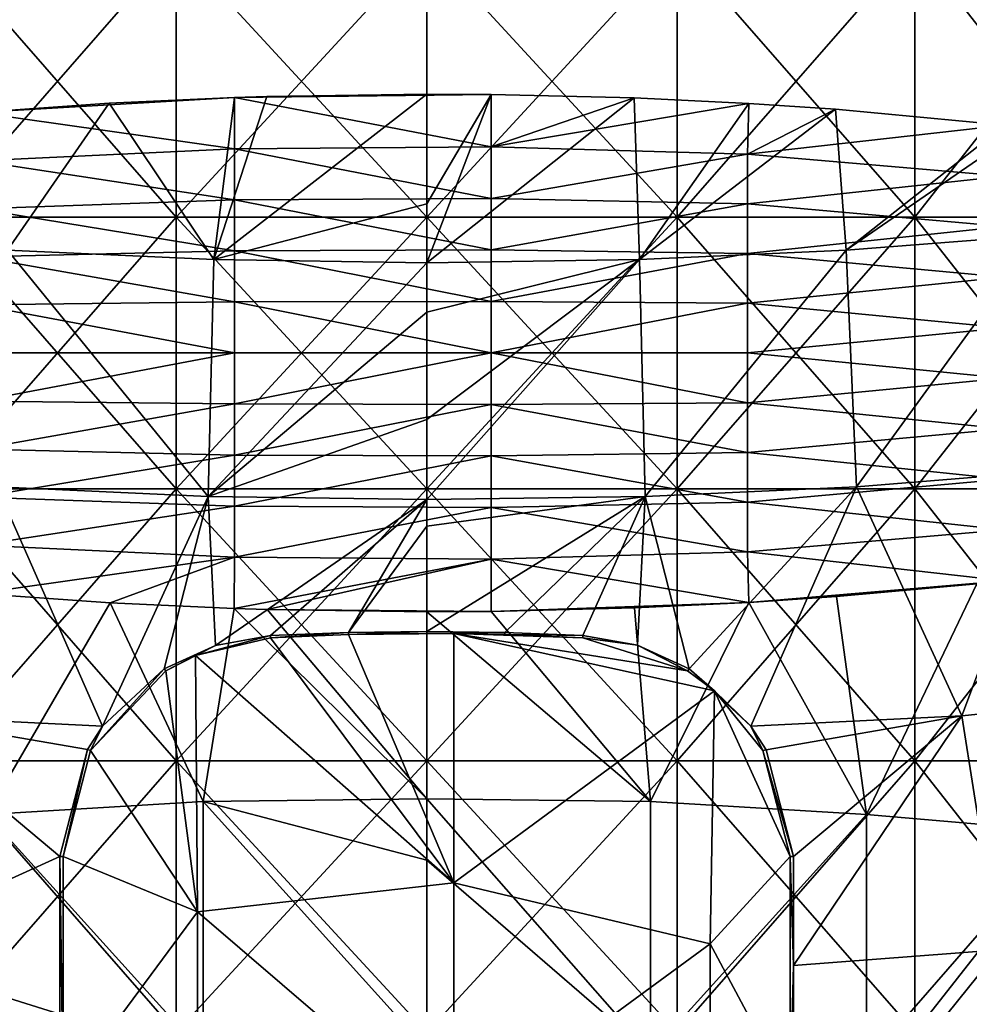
# Model space of a CAD drawing. Extents: x -65 to 803, y -691 to 80.
# Tile 57 of 256: x -14 to 19, y -151 to -117. Entities that reach past the tile are written whole.
import ezdxf

# ---------------------------------------------------------------- set-up
doc = ezdxf.new("R2010")
doc.units = 0
doc.header["$LTSCALE"] = 101.851852
for name, color, linetype in [('269', 7, 'CONTINUOUS'), ('271', 7, 'CONTINUOUS'), ('272', 7, 'CONTINUOUS'), ('300', 7, 'CONTINUOUS'), ('301', 7, 'CONTINUOUS'), ('302', 7, 'CONTINUOUS'), ('303', 7, 'CONTINUOUS'), ('305', 7, 'CONTINUOUS'), ('306', 7, 'CONTINUOUS'), ('597', 7, 'CONTINUOUS'), ('598', 7, 'CONTINUOUS')]:
    doc.layers.add(name, color=color, linetype=linetype)

msp = doc.modelspace()

# ---------------------------------------------------------------- linework, layer by layer
at = {"layer": '269', "color": 7, "linetype": 'CONTINUOUS'}
for points in [[(-5.411, -138.047, -44.7), (0.942, -146.543, -44.7), (-8.017, -138.66, -44.7), (-5.411, -138.047, -44.7)], [(-2.707, -137.937, -44.7), (0.942, -146.543, -44.7), (-5.411, -138.047, -44.7), (-2.707, -137.937, -44.7)], [(0, -137.9, -44.7), (0.942, -137.904, -44.7), (-2.707, -137.937, -44.7), (0, -137.9, -44.7)], [(0.942, -137.904, -44.7), (0.942, -146.543, -44.7), (-2.707, -137.937, -44.7), (0.942, -137.904, -44.7)], [(9.038, -139.197, -44.7), (9.974, -139.889, -44.7), (0.942, -137.904, -44.7), (9.038, -139.197, -44.7)], [(0.942, -137.904, -44.7), (9.974, -139.889, -44.7), (0.942, -146.543, -44.7), (0.942, -137.904, -44.7)], [(5.411, -138.047, -44.7), (9.038, -139.197, -44.7), (0.942, -137.904, -44.7), (5.411, -138.047, -44.7)], [(2.707, -137.937, -44.7), (5.411, -138.047, -44.7), (0.942, -137.904, -44.7), (2.707, -137.937, -44.7)], [(-8.017, -138.66, -44.7), (-7.948, -147.547, -44.7), (-9.038, -139.197, -44.7), (-8.017, -138.66, -44.7)], [(-8.017, -138.66, -44.7), (0.942, -146.543, -44.7), (-7.948, -147.547, -44.7), (-8.017, -138.66, -44.7)], [(-9.038, -139.197, -44.7), (-7.948, -147.547, -44.7), (-11.648, -141.952, -44.7), (-9.038, -139.197, -44.7)], [(9.974, -139.889, -44.7), (9.831, -148.655, -44.7), (0.942, -146.543, -44.7), (9.974, -139.889, -44.7)], [(9.974, -139.889, -44.7), (12.6, -145.635, -44.7), (9.831, -148.655, -44.7), (9.974, -139.889, -44.7)], [(11.648, -141.952, -44.7), (12.6, -145.635, -44.7), (9.974, -139.889, -44.7), (11.648, -141.952, -44.7)], [(-11.648, -141.952, -44.7), (-7.948, -147.547, -44.7), (-12.6, -145.635, -44.7), (-11.648, -141.952, -44.7)], [(-12.6, -145.635, -44.7), (-7.948, -147.547, -44.7), (-12.6, -153.852, -44.7), (-12.6, -145.635, -44.7)], [(12.6, -145.635, -44.7), (12.6, -153.852, -44.7), (9.831, -148.655, -44.7), (12.6, -145.635, -44.7)], [(0.942, -146.543, -44.7), (0.942, -155.173, -44.7), (-7.948, -147.547, -44.7), (0.942, -146.543, -44.7)], [(0.942, -146.543, -44.7), (9.831, -148.655, -44.7), (0.942, -155.173, -44.7), (0.942, -146.543, -44.7)], [(-7.948, -147.547, -44.7), (-7.948, -156.244, -44.7), (-12.6, -153.852, -44.7), (-7.948, -147.547, -44.7)], [(-7.948, -147.547, -44.7), (0.942, -155.173, -44.7), (-7.948, -156.244, -44.7), (-7.948, -147.547, -44.7)], [(9.831, -148.655, -44.7), (9.831, -157.276, -44.7), (0.942, -155.173, -44.7), (9.831, -148.655, -44.7)], [(9.831, -148.655, -44.7), (12.6, -153.852, -44.7), (9.831, -157.276, -44.7), (9.831, -148.655, -44.7)]]:
    msp.add_3dface(points, dxfattribs=at)
at = {"layer": '271', "color": 7, "linetype": 'CONTINUOUS'}
for points in [[(-6.666, -119.32, -41.67), (-7.378, -124.939, -41.55), (-11.008, -119.517, -40.739), (-6.666, -119.32, -41.67)], [(0, -123.003, -42.2), (-7.378, -124.939, -41.55), (0, -119.207, -42.2), (0, -123.003, -42.2)], [(0, -119.207, -42.2), (-7.378, -124.939, -41.55), (-5.537, -119.284, -41.835), (0, -119.207, -42.2)], [(-5.537, -119.284, -41.835), (-7.378, -124.939, -41.55), (-6.666, -119.32, -41.67), (-5.537, -119.284, -41.835)], [(-11.008, -119.517, -40.739), (-14.528, -124.617, -39.62), (-15.559, -119.839, -39.227), (-11.008, -119.517, -40.739)], [(-7.378, -124.939, -41.55), (-14.528, -124.617, -39.62), (-11.008, -119.517, -40.739), (-7.378, -124.939, -41.55)], [(0, -125.047, -42.2), (-7.378, -124.939, -41.55), (0, -123.003, -42.2), (0, -125.047, -42.2)], [(-7.573, -133.149, -41.515), (-14.899, -132.815, -39.482), (-14.528, -124.617, -39.62), (-7.573, -133.149, -41.515)], [(-7.378, -124.939, -41.55), (-7.573, -133.149, -41.515), (-14.528, -124.617, -39.62), (-7.378, -124.939, -41.55)], [(0, -125.047, -42.2), (-7.573, -133.149, -41.515), (-7.378, -124.939, -41.55), (0, -125.047, -42.2)], [(0, -126.764, -42.2), (-7.573, -133.149, -41.515), (0, -125.047, -42.2), (0, -126.764, -42.2)], [(0, -130.489, -42.2), (-7.573, -133.149, -41.515), (0, -126.764, -42.2), (0, -130.489, -42.2)], [(0, -133.26, -42.2), (-7.573, -133.149, -41.515), (0, -130.489, -42.2), (0, -133.26, -42.2)], [(-11.241, -141.116, -40.675), (-18.542, -140.761, -37.908), (-14.899, -132.815, -39.482), (-11.241, -141.116, -40.675)], [(-7.573, -133.149, -41.515), (-11.241, -141.116, -40.675), (-14.899, -132.815, -39.482), (-7.573, -133.149, -41.515)], [(-11.241, -141.116, -40.675), (-7.573, -133.149, -41.515), (-9.101, -139.129, -41.207), (-11.241, -141.116, -40.675)], [(-9.101, -139.129, -41.207), (-7.573, -133.149, -41.515), (-7.321, -138.312, -41.56), (-9.101, -139.129, -41.207)], [(-7.573, -133.149, -41.515), (0, -133.26, -42.2), (-7.321, -138.312, -41.56), (-7.573, -133.149, -41.515)], [(0, -133.26, -42.2), (-5.415, -137.972, -41.851), (-7.321, -138.312, -41.56), (0, -133.26, -42.2)], [(-2.712, -137.869, -42.112), (-5.415, -137.972, -41.851), (0, -133.26, -42.2), (-2.712, -137.869, -42.112)], [(0, -134.179, -42.2), (-2.712, -137.869, -42.112), (0, -133.26, -42.2), (0, -134.179, -42.2)], [(0, -137.835, -42.2), (-2.712, -137.869, -42.112), (0, -134.179, -42.2), (0, -137.835, -42.2)], [(-15.557, -136.515, 39.228), (-15.24, -144.173, 39.352), (-10.973, -136.838, 40.748), (-15.557, -136.515, 39.228)], [(-15.24, -144.173, 39.352), (-7.752, -143.724, 41.482), (-10.973, -136.838, 40.748), (-15.24, -144.173, 39.352)], [(-10.973, -136.838, 40.748), (-7.752, -143.724, 41.482), (-6.667, -137.034, 41.67), (-10.973, -136.838, 40.748)], [(-7.752, -143.724, 41.482), (0, -143.637, 42.2), (-6.667, -137.034, 41.67), (-7.752, -143.724, 41.482)], [(-6.667, -137.034, 41.67), (0, -143.637, 42.2), (-5.534, -137.069, 41.835), (-6.667, -137.034, 41.67)], [(0, -143.637, 42.2), (0, -137.147, 42.2), (-5.534, -137.069, 41.835), (0, -143.637, 42.2)], [(-18.542, -140.761, -37.908), (-12.717, -145.635, -40.238), (-19.834, -148.863, -37.248), (-18.542, -140.761, -37.908)], [(-11.758, -141.926, -40.529), (-12.717, -145.635, -40.238), (-18.542, -140.761, -37.908), (-11.758, -141.926, -40.529)], [(-11.241, -141.116, -40.675), (-11.758, -141.926, -40.529), (-18.542, -140.761, -37.908), (-11.241, -141.116, -40.675)], [(0, -143.637, 42.2), (-7.752, -143.724, 41.482), (0, -145.763, 42.2), (0, -143.637, 42.2)], [(-7.752, -143.724, 41.482), (-15.24, -144.173, 39.352), (-7.752, -152.465, 41.482), (-7.752, -143.724, 41.482)], [(0, -145.763, 42.2), (-7.752, -143.724, 41.482), (0, -152.328, 42.2), (0, -145.763, 42.2)], [(0, -152.328, 42.2), (-7.752, -143.724, 41.482), (-7.752, -152.465, 41.482), (0, -152.328, 42.2)], [(-7.752, -152.465, 41.482), (-15.24, -144.173, 39.352), (-15.241, -152.777, 39.352), (-7.752, -152.465, 41.482)], [(-19.834, -148.863, -37.248), (-12.717, -145.635, -40.238), (-12.717, -151.102, -40.238), (-19.834, -148.863, -37.248)], [(-19.834, -148.863, -37.248), (-12.717, -151.102, -40.238), (-19.832, -157.091, -37.249), (-19.834, -148.863, -37.248)]]:
    msp.add_3dface(points, dxfattribs=at)
at = {"layer": '272', "color": 7, "linetype": 'CONTINUOUS'}
for points in [[(0, -123.003, -42.2), (0, -119.207, -42.2), (2.241, -119.219, -42.14), (0, -123.003, -42.2)], [(0, -125.047, -42.2), (0, -123.003, -42.2), (2.241, -119.219, -42.14), (0, -125.047, -42.2)], [(7.188, -119.338, -41.583), (0, -125.047, -42.2), (2.241, -119.219, -42.14), (7.188, -119.338, -41.583)], [(7.382, -124.939, -41.549), (0, -125.047, -42.2), (7.188, -119.338, -41.583), (7.382, -124.939, -41.549)], [(11.17, -119.527, -40.695), (7.382, -124.939, -41.549), (7.188, -119.338, -41.583), (11.17, -119.527, -40.695)], [(14.17, -119.728, -39.75), (7.382, -124.939, -41.549), (11.17, -119.527, -40.695), (14.17, -119.728, -39.75)], [(14.536, -124.617, -39.617), (7.382, -124.939, -41.549), (14.17, -119.728, -39.75), (14.536, -124.617, -39.617)], [(20.039, -120.283, -37.138), (14.536, -124.617, -39.617), (14.17, -119.728, -39.75), (20.039, -120.283, -37.138)], [(20.722, -120.363, -36.762), (14.536, -124.617, -39.617), (20.039, -120.283, -37.138), (20.722, -120.363, -36.762)], [(21.244, -124.088, -36.462), (14.536, -124.617, -39.617), (20.722, -120.363, -36.762), (21.244, -124.088, -36.462)], [(14.536, -124.617, -39.617), (21.244, -124.088, -36.462), (14.896, -132.815, -39.484), (14.536, -124.617, -39.617)], [(14.896, -132.815, -39.484), (21.244, -124.088, -36.462), (21.739, -132.261, -36.169), (14.896, -132.815, -39.484)], [(7.382, -124.939, -41.549), (14.536, -124.617, -39.617), (7.571, -133.149, -41.515), (7.382, -124.939, -41.549)], [(7.571, -133.149, -41.515), (14.536, -124.617, -39.617), (14.896, -132.815, -39.484), (7.571, -133.149, -41.515)], [(0, -133.26, -42.2), (0, -130.489, -42.2), (7.382, -124.939, -41.549), (0, -133.26, -42.2)], [(0, -133.26, -42.2), (7.382, -124.939, -41.549), (7.571, -133.149, -41.515), (0, -133.26, -42.2)], [(0, -130.489, -42.2), (0, -126.764, -42.2), (7.382, -124.939, -41.549), (0, -130.489, -42.2)], [(0, -126.764, -42.2), (0, -125.047, -42.2), (7.382, -124.939, -41.549), (0, -126.764, -42.2)], [(18.545, -140.761, -37.906), (14.896, -132.815, -39.484), (21.739, -132.261, -36.169), (18.545, -140.761, -37.906)], [(25.329, -140.06, -33.753), (18.545, -140.761, -37.906), (21.739, -132.261, -36.169), (25.329, -140.06, -33.753)], [(7.571, -133.149, -41.515), (14.896, -132.815, -39.484), (9.096, -139.125, -41.208), (7.571, -133.149, -41.515)], [(14.896, -132.815, -39.484), (11.24, -141.115, -40.675), (9.096, -139.125, -41.208), (14.896, -132.815, -39.484)], [(18.545, -140.761, -37.906), (11.24, -141.115, -40.675), (14.896, -132.815, -39.484), (18.545, -140.761, -37.906)], [(0, -137.835, -42.2), (0, -134.179, -42.2), (7.571, -133.149, -41.515), (0, -137.835, -42.2)], [(0, -137.835, -42.2), (7.571, -133.149, -41.515), (2.71, -137.869, -42.113), (0, -137.835, -42.2)], [(0, -134.179, -42.2), (0, -133.26, -42.2), (7.571, -133.149, -41.515), (0, -134.179, -42.2)], [(2.71, -137.869, -42.113), (7.571, -133.149, -41.515), (5.415, -137.972, -41.851), (2.71, -137.869, -42.113)], [(5.415, -137.972, -41.851), (7.571, -133.149, -41.515), (7.312, -138.309, -41.561), (5.415, -137.972, -41.851)], [(7.312, -138.309, -41.561), (7.571, -133.149, -41.515), (9.096, -139.125, -41.208), (7.312, -138.309, -41.561)], [(15.24, -144.173, 39.352), (19.069, -136.178, 37.645), (14.2, -136.624, 39.739), (15.24, -144.173, 39.352)], [(22.21, -144.779, 35.882), (19.069, -136.178, 37.645), (15.24, -144.173, 39.352), (22.21, -144.779, 35.882)], [(7.205, -137.015, 41.58), (7.752, -143.724, 41.482), (11.168, -136.827, 40.695), (7.205, -137.015, 41.58)], [(7.752, -143.724, 41.482), (15.24, -144.173, 39.352), (11.168, -136.827, 40.695), (7.752, -143.724, 41.482)], [(11.168, -136.827, 40.695), (15.24, -144.173, 39.352), (14.2, -136.624, 39.739), (11.168, -136.827, 40.695)], [(0, -137.147, 42.2), (7.752, -143.724, 41.482), (2.241, -137.134, 42.141), (0, -137.147, 42.2)], [(0, -137.147, 42.2), (0, -143.637, 42.2), (7.752, -143.724, 41.482), (0, -137.147, 42.2)], [(2.241, -137.134, 42.141), (7.752, -143.724, 41.482), (7.205, -137.015, 41.58), (2.241, -137.134, 42.141)], [(25.329, -140.06, -33.753), (19.834, -148.863, -37.248), (18.545, -140.761, -37.906), (25.329, -140.06, -33.753)], [(11.24, -141.115, -40.675), (18.545, -140.761, -37.906), (11.763, -141.936, -40.527), (11.24, -141.115, -40.675)], [(11.763, -141.936, -40.527), (18.545, -140.761, -37.906), (12.717, -145.635, -40.238), (11.763, -141.936, -40.527)], [(19.834, -148.863, -37.248), (12.717, -149.414, -40.238), (18.545, -140.761, -37.906), (19.834, -148.863, -37.248)], [(18.545, -140.761, -37.906), (12.717, -149.414, -40.238), (12.717, -145.635, -40.238), (18.545, -140.761, -37.906)], [(0, -143.637, 42.2), (0, -145.763, 42.2), (7.752, -152.465, 41.482), (0, -143.637, 42.2)], [(7.752, -143.724, 41.482), (0, -143.637, 42.2), (7.752, -152.465, 41.482), (7.752, -143.724, 41.482)], [(15.24, -144.173, 39.352), (7.752, -143.724, 41.482), (7.752, -152.465, 41.482), (15.24, -144.173, 39.352)], [(15.241, -152.777, 39.352), (15.24, -144.173, 39.352), (7.752, -152.465, 41.482), (15.241, -152.777, 39.352)], [(22.21, -144.779, 35.882), (15.24, -144.173, 39.352), (15.241, -152.777, 39.352), (22.21, -144.779, 35.882)], [(22.211, -153.344, 35.882), (22.21, -144.779, 35.882), (15.241, -152.777, 39.352), (22.211, -153.344, 35.882)], [(0, -145.763, 42.2), (0, -152.328, 42.2), (7.752, -152.465, 41.482), (0, -145.763, 42.2)], [(19.832, -157.091, -37.249), (12.717, -157.709, -40.239), (19.834, -148.863, -37.248), (19.832, -157.091, -37.249)], [(19.834, -148.863, -37.248), (12.717, -157.709, -40.239), (12.717, -149.414, -40.238), (19.834, -148.863, -37.248)]]:
    msp.add_3dface(points, dxfattribs=at)
at = {"layer": '300', "color": 7, "linetype": 'CONTINUOUS'}
for points in [[(-6.666, -119.32, -41.67), (-11.008, -119.517, -40.739), (-15.559, -119.839, -39.227), (-6.666, -119.32, -41.67)], [(-6.666, -119.32, -41.67), (-15.559, -119.839, -39.227), (-6.655, -121.101, -33.289), (-6.666, -119.32, -41.67)], [(-5.537, -119.284, -41.835), (-6.666, -119.32, -41.67), (2.241, -119.219, -42.14), (-5.537, -119.284, -41.835)], [(2.241, -119.219, -42.14), (-6.666, -119.32, -41.67), (2.234, -121.033, -33.607), (2.241, -119.219, -42.14)], [(-6.666, -119.32, -41.67), (-6.655, -121.101, -33.289), (2.234, -121.033, -33.607), (-6.666, -119.32, -41.67)], [(0, -119.207, -42.2), (-5.537, -119.284, -41.835), (2.241, -119.219, -42.14), (0, -119.207, -42.2)], [(7.188, -119.338, -41.583), (2.241, -119.219, -42.14), (2.234, -121.033, -33.607), (7.188, -119.338, -41.583)], [(11.17, -119.527, -40.695), (7.188, -119.338, -41.583), (2.234, -121.033, -33.607), (11.17, -119.527, -40.695)], [(11.17, -119.527, -40.695), (2.234, -121.033, -33.607), (11.123, -121.281, -32.44), (11.17, -119.527, -40.695)], [(14.17, -119.728, -39.75), (11.17, -119.527, -40.695), (11.123, -121.281, -32.44), (14.17, -119.728, -39.75)], [(20.039, -120.283, -37.138), (14.17, -119.728, -39.75), (11.123, -121.281, -32.44), (20.039, -120.283, -37.138)], [(-6.655, -121.101, -33.289), (-15.559, -119.839, -39.227), (-15.544, -121.513, -31.348), (-6.655, -121.101, -33.289)], [(20.039, -120.283, -37.138), (11.123, -121.281, -32.44), (20.013, -122.046, -28.844), (20.039, -120.283, -37.138)], [(-6.655, -122.87, -24.966), (-6.655, -121.101, -33.289), (-15.544, -121.513, -31.348), (-6.655, -122.87, -24.966)], [(2.234, -121.033, -33.607), (-6.655, -121.101, -33.289), (2.234, -122.819, -25.205), (2.234, -121.033, -33.607)], [(-6.655, -121.101, -33.289), (-6.655, -122.87, -24.966), (2.234, -122.819, -25.205), (-6.655, -121.101, -33.289)], [(2.234, -121.033, -33.607), (2.234, -122.819, -25.205), (11.123, -121.281, -32.44), (2.234, -121.033, -33.607)], [(11.123, -121.281, -32.44), (2.234, -122.819, -25.205), (11.123, -123.005, -24.33), (11.123, -121.281, -32.44)], [(11.123, -121.281, -32.44), (11.123, -123.005, -24.33), (20.013, -122.046, -28.844), (11.123, -121.281, -32.44)], [(-15.544, -123.179, -23.511), (-6.655, -122.87, -24.966), (-15.544, -121.513, -31.348), (-15.544, -123.179, -23.511)], [(20.013, -122.046, -28.844), (11.123, -123.005, -24.33), (20.013, -123.797, -20.604), (20.013, -122.046, -28.844)], [(-6.655, -124.639, -16.644), (-6.655, -122.87, -24.966), (-15.544, -123.179, -23.511), (-6.655, -124.639, -16.644)], [(2.234, -122.819, -25.205), (-6.655, -122.87, -24.966), (2.234, -124.605, -16.803), (2.234, -122.819, -25.205)], [(-6.655, -122.87, -24.966), (-6.655, -124.639, -16.644), (2.234, -124.605, -16.803), (-6.655, -122.87, -24.966)], [(2.234, -122.819, -25.205), (2.234, -124.605, -16.803), (11.123, -123.005, -24.33), (2.234, -122.819, -25.205)], [(-15.544, -124.845, -15.673), (-6.655, -124.639, -16.644), (-15.544, -123.179, -23.511), (-15.544, -124.845, -15.673)], [(11.123, -123.005, -24.33), (2.234, -124.605, -16.803), (11.123, -124.729, -16.22), (11.123, -123.005, -24.33)], [(11.123, -123.005, -24.33), (11.123, -124.729, -16.22), (20.013, -123.797, -20.604), (11.123, -123.005, -24.33)], [(20.013, -123.797, -20.604), (11.123, -124.729, -16.22), (20.013, -125.549, -12.363), (20.013, -123.797, -20.604)], [(-6.655, -126.408, -8.322), (-6.655, -124.639, -16.644), (-15.544, -124.845, -15.673), (-6.655, -126.408, -8.322)], [(-15.544, -126.511, -7.836), (-6.655, -126.408, -8.322), (-15.544, -124.845, -15.673), (-15.544, -126.511, -7.836)], [(2.234, -124.605, -16.803), (-6.655, -124.639, -16.644), (2.234, -126.391, -8.402), (2.234, -124.605, -16.803)], [(-6.655, -124.639, -16.644), (-6.655, -126.408, -8.322), (2.234, -126.391, -8.402), (-6.655, -124.639, -16.644)], [(2.234, -124.605, -16.803), (2.234, -126.391, -8.402), (11.123, -124.729, -16.22), (2.234, -124.605, -16.803)], [(11.123, -124.729, -16.22), (2.234, -126.391, -8.402), (11.123, -126.453, -8.11), (11.123, -124.729, -16.22)], [(11.123, -124.729, -16.22), (11.123, -126.453, -8.11), (20.013, -125.549, -12.363), (11.123, -124.729, -16.22)], [(20.013, -125.549, -12.363), (11.123, -126.453, -8.11), (20.013, -127.3, -4.123), (20.013, -125.549, -12.363)], [(-6.655, -128.177, 0), (-6.655, -126.408, -8.322), (-15.544, -126.511, -7.836), (-6.655, -128.177, 0)], [(-15.544, -128.177, 0.002), (-6.655, -128.177, 0), (-15.544, -126.511, -7.836), (-15.544, -128.177, 0.002)], [(2.234, -126.391, -8.402), (-6.655, -126.408, -8.322), (2.234, -128.177, 0), (2.234, -126.391, -8.402)], [(-6.655, -126.408, -8.322), (-6.655, -128.177, 0), (2.234, -128.177, 0), (-6.655, -126.408, -8.322)], [(2.234, -126.391, -8.402), (2.234, -128.177, 0), (11.123, -126.453, -8.11), (2.234, -126.391, -8.402)], [(11.123, -126.453, -8.11), (2.234, -128.177, 0), (11.123, -128.177, -0.001), (11.123, -126.453, -8.11)], [(11.123, -126.453, -8.11), (11.123, -128.177, -0.001), (20.013, -127.3, -4.123), (11.123, -126.453, -8.11)], [(20.013, -127.3, -4.123), (11.123, -128.177, -0.001), (20.013, -129.052, 4.118), (20.013, -127.3, -4.123)], [(-6.655, -129.946, 8.322), (-6.655, -128.177, 0), (-15.544, -129.843, 7.839), (-6.655, -129.946, 8.322)], [(-15.544, -129.843, 7.839), (-6.655, -128.177, 0), (-15.544, -128.177, 0.002), (-15.544, -129.843, 7.839)], [(-6.655, -128.177, 0), (-6.655, -129.946, 8.322), (2.234, -128.177, 0), (-6.655, -128.177, 0)], [(2.234, -128.177, 0), (-6.655, -129.946, 8.322), (2.234, -129.962, 8.401), (2.234, -128.177, 0)], [(2.234, -128.177, 0), (2.234, -129.962, 8.401), (11.123, -129.9, 8.109), (2.234, -128.177, 0)], [(11.123, -128.177, -0.001), (2.234, -128.177, 0), (11.123, -129.9, 8.109), (11.123, -128.177, -0.001)], [(11.123, -128.177, -0.001), (11.123, -129.9, 8.109), (20.013, -129.052, 4.118), (11.123, -128.177, -0.001)], [(20.013, -129.052, 4.118), (11.123, -129.9, 8.109), (20.013, -130.804, 12.359), (20.013, -129.052, 4.118)], [(-15.544, -131.509, 15.677), (-6.655, -129.946, 8.322), (-15.544, -129.843, 7.839), (-15.544, -131.509, 15.677)], [(-6.655, -131.715, 16.645), (-6.655, -129.946, 8.322), (-15.544, -131.509, 15.677), (-6.655, -131.715, 16.645)], [(-6.655, -129.946, 8.322), (-6.655, -131.715, 16.645), (2.234, -129.962, 8.401), (-6.655, -129.946, 8.322)], [(2.234, -129.962, 8.401), (-6.655, -131.715, 16.645), (2.234, -131.748, 16.803), (2.234, -129.962, 8.401)], [(11.123, -129.9, 8.109), (2.234, -129.962, 8.401), (11.123, -131.624, 16.219), (11.123, -129.9, 8.109)], [(2.234, -129.962, 8.401), (2.234, -131.748, 16.803), (11.123, -131.624, 16.219), (2.234, -129.962, 8.401)], [(11.123, -129.9, 8.109), (11.123, -131.624, 16.219), (20.013, -130.804, 12.359), (11.123, -129.9, 8.109)], [(20.013, -130.804, 12.359), (11.123, -131.624, 16.219), (20.013, -132.555, 20.599), (20.013, -130.804, 12.359)], [(-15.544, -133.175, 23.514), (-6.655, -131.715, 16.645), (-15.544, -131.509, 15.677), (-15.544, -133.175, 23.514)], [(-6.655, -133.484, 24.967), (-6.655, -131.715, 16.645), (-15.544, -133.175, 23.514), (-6.655, -133.484, 24.967)], [(-6.655, -131.715, 16.645), (-6.655, -133.484, 24.967), (2.234, -131.748, 16.803), (-6.655, -131.715, 16.645)], [(2.234, -131.748, 16.803), (-6.655, -133.484, 24.967), (2.234, -133.534, 25.205), (2.234, -131.748, 16.803)], [(11.123, -131.624, 16.219), (2.234, -131.748, 16.803), (11.123, -133.348, 24.329), (11.123, -131.624, 16.219)], [(2.234, -131.748, 16.803), (2.234, -133.534, 25.205), (11.123, -133.348, 24.329), (2.234, -131.748, 16.803)], [(11.123, -131.624, 16.219), (11.123, -133.348, 24.329), (20.013, -132.555, 20.599), (11.123, -131.624, 16.219)], [(20.013, -132.555, 20.599), (11.123, -133.348, 24.329), (20.013, -134.307, 28.84), (20.013, -132.555, 20.599)], [(-15.544, -134.841, 31.352), (-6.655, -133.484, 24.967), (-15.544, -133.175, 23.514), (-15.544, -134.841, 31.352)], [(11.123, -133.348, 24.329), (2.234, -133.534, 25.205), (11.123, -135.072, 32.439), (11.123, -133.348, 24.329)], [(11.123, -133.348, 24.329), (11.123, -135.072, 32.439), (20.013, -134.307, 28.84), (11.123, -133.348, 24.329)], [(-6.655, -135.253, 33.289), (-6.655, -133.484, 24.967), (-15.544, -134.841, 31.352), (-6.655, -135.253, 33.289)], [(-6.655, -133.484, 24.967), (-6.655, -135.253, 33.289), (2.234, -133.534, 25.205), (-6.655, -133.484, 24.967)], [(2.234, -133.534, 25.205), (-6.655, -135.253, 33.289), (2.234, -135.32, 33.606), (2.234, -133.534, 25.205)], [(2.234, -133.534, 25.205), (2.234, -135.32, 33.606), (11.123, -135.072, 32.439), (2.234, -133.534, 25.205)], [(11.123, -135.072, 32.439), (20.037, -136.071, 37.139), (20.013, -134.307, 28.84), (11.123, -135.072, 32.439)], [(-15.557, -136.515, 39.228), (-6.655, -135.253, 33.289), (-15.544, -134.841, 31.352), (-15.557, -136.515, 39.228)], [(2.234, -135.32, 33.606), (11.168, -136.827, 40.695), (11.123, -135.072, 32.439), (2.234, -135.32, 33.606)], [(11.168, -136.827, 40.695), (20.037, -136.071, 37.139), (11.123, -135.072, 32.439), (11.168, -136.827, 40.695)], [(-15.557, -136.515, 39.228), (-10.973, -136.838, 40.748), (-6.655, -135.253, 33.289), (-15.557, -136.515, 39.228)], [(-10.973, -136.838, 40.748), (-6.667, -137.034, 41.67), (-6.655, -135.253, 33.289), (-10.973, -136.838, 40.748)], [(-6.655, -135.253, 33.289), (-6.667, -137.034, 41.67), (2.234, -135.32, 33.606), (-6.655, -135.253, 33.289)], [(-6.667, -137.034, 41.67), (-5.534, -137.069, 41.835), (2.234, -135.32, 33.606), (-6.667, -137.034, 41.67)], [(-5.534, -137.069, 41.835), (2.241, -137.134, 42.141), (2.234, -135.32, 33.606), (-5.534, -137.069, 41.835)], [(2.241, -137.134, 42.141), (11.168, -136.827, 40.695), (2.234, -135.32, 33.606), (2.241, -137.134, 42.141)], [(19.069, -136.178, 37.645), (20.037, -136.071, 37.139), (11.168, -136.827, 40.695), (19.069, -136.178, 37.645)], [(19.069, -136.178, 37.645), (11.168, -136.827, 40.695), (14.2, -136.624, 39.739), (19.069, -136.178, 37.645)], [(2.241, -137.134, 42.141), (7.205, -137.015, 41.58), (11.168, -136.827, 40.695), (2.241, -137.134, 42.141)], [(-5.534, -137.069, 41.835), (0, -137.147, 42.2), (2.241, -137.134, 42.141), (-5.534, -137.069, 41.835)]]:
    msp.add_3dface(points, dxfattribs=at)
at = {"layer": '301', "color": 7, "linetype": 'CONTINUOUS'}
for points in [[(-5.411, -138.047, -44.7), (-5.415, -137.972, -41.851), (-2.712, -137.869, -42.112), (-5.411, -138.047, -44.7)], [(-2.707, -137.937, -44.7), (-5.411, -138.047, -44.7), (-2.712, -137.869, -42.112), (-2.707, -137.937, -44.7)], [(-2.707, -137.937, -44.7), (-2.712, -137.869, -42.112), (0, -137.835, -42.2), (-2.707, -137.937, -44.7)], [(0, -137.9, -44.7), (-2.707, -137.937, -44.7), (0, -137.835, -42.2), (0, -137.9, -44.7)], [(0, -137.9, -44.7), (0, -137.835, -42.2), (2.71, -137.869, -42.113), (0, -137.9, -44.7)], [(0.942, -137.904, -44.7), (0, -137.9, -44.7), (2.71, -137.869, -42.113), (0.942, -137.904, -44.7)], [(2.707, -137.937, -44.7), (0.942, -137.904, -44.7), (2.71, -137.869, -42.113), (2.707, -137.937, -44.7)], [(2.707, -137.937, -44.7), (2.71, -137.869, -42.113), (5.415, -137.972, -41.851), (2.707, -137.937, -44.7)], [(5.411, -138.047, -44.7), (2.707, -137.937, -44.7), (5.415, -137.972, -41.851), (5.411, -138.047, -44.7)]]:
    msp.add_3dface(points, dxfattribs=at)
at = {"layer": '302', "color": 7, "linetype": 'CONTINUOUS'}
for points in [[(5.411, -138.047, -44.7), (5.415, -137.972, -41.851), (7.312, -138.309, -41.561), (5.411, -138.047, -44.7)], [(9.038, -139.197, -44.7), (5.411, -138.047, -44.7), (7.312, -138.309, -41.561), (9.038, -139.197, -44.7)], [(9.038, -139.197, -44.7), (7.312, -138.309, -41.561), (9.096, -139.125, -41.208), (9.038, -139.197, -44.7)], [(9.974, -139.889, -44.7), (9.038, -139.197, -44.7), (9.096, -139.125, -41.208), (9.974, -139.889, -44.7)], [(11.24, -141.115, -40.675), (9.974, -139.889, -44.7), (9.096, -139.125, -41.208), (11.24, -141.115, -40.675)], [(11.648, -141.952, -44.7), (9.974, -139.889, -44.7), (11.24, -141.115, -40.675), (11.648, -141.952, -44.7)], [(11.648, -141.952, -44.7), (11.24, -141.115, -40.675), (11.763, -141.936, -40.527), (11.648, -141.952, -44.7)], [(11.648, -141.952, -44.7), (11.763, -141.936, -40.527), (12.717, -145.635, -40.238), (11.648, -141.952, -44.7)], [(12.6, -145.635, -44.7), (11.648, -141.952, -44.7), (12.717, -145.635, -40.238), (12.6, -145.635, -44.7)]]:
    msp.add_3dface(points, dxfattribs=at)
at = {"layer": '303', "color": 7, "linetype": 'CONTINUOUS'}
for points in [[(12.6, -153.852, -44.7), (12.6, -145.635, -44.7), (12.717, -149.414, -40.238), (12.6, -153.852, -44.7)], [(12.717, -149.414, -40.238), (12.6, -145.635, -44.7), (12.717, -145.635, -40.238), (12.717, -149.414, -40.238)], [(12.717, -157.709, -40.239), (12.6, -153.852, -44.7), (12.717, -149.414, -40.238), (12.717, -157.709, -40.239)]]:
    msp.add_3dface(points, dxfattribs=at)
at = {"layer": '305', "color": 7, "linetype": 'CONTINUOUS'}
for points in [[(-5.411, -138.047, -44.7), (-8.017, -138.66, -44.7), (-5.415, -137.972, -41.851), (-5.411, -138.047, -44.7)], [(-5.415, -137.972, -41.851), (-8.017, -138.66, -44.7), (-7.321, -138.312, -41.56), (-5.415, -137.972, -41.851)], [(-9.038, -139.197, -44.7), (-9.101, -139.129, -41.207), (-7.321, -138.312, -41.56), (-9.038, -139.197, -44.7)], [(-8.017, -138.66, -44.7), (-9.038, -139.197, -44.7), (-7.321, -138.312, -41.56), (-8.017, -138.66, -44.7)], [(-9.038, -139.197, -44.7), (-11.648, -141.952, -44.7), (-9.101, -139.129, -41.207), (-9.038, -139.197, -44.7)], [(-11.648, -141.952, -44.7), (-11.241, -141.116, -40.675), (-9.101, -139.129, -41.207), (-11.648, -141.952, -44.7)], [(-11.648, -141.952, -44.7), (-11.758, -141.926, -40.529), (-11.241, -141.116, -40.675), (-11.648, -141.952, -44.7)], [(-12.6, -145.635, -44.7), (-12.717, -145.635, -40.238), (-11.758, -141.926, -40.529), (-12.6, -145.635, -44.7)], [(-11.648, -141.952, -44.7), (-12.6, -145.635, -44.7), (-11.758, -141.926, -40.529), (-11.648, -141.952, -44.7)]]:
    msp.add_3dface(points, dxfattribs=at)
at = {"layer": '306', "color": 7, "linetype": 'CONTINUOUS'}
for points in [[(-12.6, -145.635, -44.7), (-12.6, -153.852, -44.7), (-12.717, -145.635, -40.238), (-12.6, -145.635, -44.7)], [(-12.717, -145.635, -40.238), (-12.6, -153.852, -44.7), (-12.717, -151.102, -40.238), (-12.717, -145.635, -40.238)]]:
    msp.add_3dface(points, dxfattribs=at)
at = {"layer": '597', "linetype": 'CONTINUOUS'}
for points in [[(-8.678, -123.465, -38.022), (-16.921, -123.465, -35.138), (-8.678, -114.041, -38.022), (-8.678, -123.465, -38.022)], [(-8.678, -114.041, -38.022), (-16.921, -123.465, -35.138), (-16.921, -114.041, -35.138), (-8.678, -114.041, -38.022)], [(-16.921, -123.465, 35.138), (-8.678, -123.465, 38.022), (-16.921, -114.041, 35.138), (-16.921, -123.465, 35.138)], [(-16.921, -114.041, 35.138), (-8.678, -123.465, 38.022), (-8.678, -114.041, 38.022), (-16.921, -114.041, 35.138)], [(0, -123.465, -39), (-8.678, -123.465, -38.022), (0, -114.041, -39), (0, -123.465, -39)], [(0, -114.041, -39), (-8.678, -123.465, -38.022), (-8.678, -114.041, -38.022), (0, -114.041, -39)], [(-8.678, -123.465, 38.022), (0, -123.465, 39), (-8.678, -114.041, 38.022), (-8.678, -123.465, 38.022)], [(-8.678, -114.041, 38.022), (0, -123.465, 39), (0, -114.041, 39), (-8.678, -114.041, 38.022)], [(-8.678, -132.889, -38.022), (-16.921, -132.889, -35.138), (-8.678, -123.465, -38.022), (-8.678, -132.889, -38.022)], [(-8.678, -123.465, -38.022), (-16.921, -132.889, -35.138), (-16.921, -123.465, -35.138), (-8.678, -123.465, -38.022)], [(-16.921, -132.889, 35.138), (-8.678, -132.889, 38.022), (-16.921, -123.465, 35.138), (-16.921, -132.889, 35.138)], [(-16.921, -123.465, 35.138), (-8.678, -132.889, 38.022), (-8.678, -123.465, 38.022), (-16.921, -123.465, 35.138)], [(0, -132.889, -39), (-8.678, -132.889, -38.022), (0, -123.465, -39), (0, -132.889, -39)], [(0, -123.465, -39), (-8.678, -132.889, -38.022), (-8.678, -123.465, -38.022), (0, -123.465, -39)], [(-8.678, -132.889, 38.022), (0, -132.889, 39), (-8.678, -123.465, 38.022), (-8.678, -132.889, 38.022)], [(-8.678, -123.465, 38.022), (0, -132.889, 39), (0, -123.465, 39), (-8.678, -123.465, 38.022)], [(-8.678, -142.313, -38.022), (-16.921, -142.313, -35.138), (-8.678, -132.889, -38.022), (-8.678, -142.313, -38.022)], [(-8.678, -132.889, -38.022), (-16.921, -142.313, -35.138), (-16.921, -132.889, -35.138), (-8.678, -132.889, -38.022)], [(-16.921, -142.313, 35.138), (-8.678, -142.313, 38.022), (-16.921, -132.889, 35.138), (-16.921, -142.313, 35.138)], [(-16.921, -132.889, 35.138), (-8.678, -142.313, 38.022), (-8.678, -132.889, 38.022), (-16.921, -132.889, 35.138)], [(0, -142.313, -39), (-8.678, -142.313, -38.022), (0, -132.889, -39), (0, -142.313, -39)], [(0, -132.889, -39), (-8.678, -142.313, -38.022), (-8.678, -132.889, -38.022), (0, -132.889, -39)], [(-8.678, -142.313, 38.022), (0, -142.313, 39), (-8.678, -132.889, 38.022), (-8.678, -142.313, 38.022)], [(-8.678, -132.889, 38.022), (0, -142.313, 39), (0, -132.889, 39), (-8.678, -132.889, 38.022)], [(-8.678, -151.737, -38.022), (-16.921, -151.737, -35.138), (-8.678, -142.313, -38.022), (-8.678, -151.737, -38.022)], [(-8.678, -142.313, -38.022), (-16.921, -151.737, -35.138), (-16.921, -142.313, -35.138), (-8.678, -142.313, -38.022)], [(-16.921, -151.737, 35.138), (-8.678, -151.737, 38.022), (-16.921, -142.313, 35.138), (-16.921, -151.737, 35.138)], [(-16.921, -142.313, 35.138), (-8.678, -151.737, 38.022), (-8.678, -142.313, 38.022), (-16.921, -142.313, 35.138)], [(0, -151.737, -39), (-8.678, -151.737, -38.022), (0, -142.313, -39), (0, -151.737, -39)], [(0, -142.313, -39), (-8.678, -151.737, -38.022), (-8.678, -142.313, -38.022), (0, -142.313, -39)], [(-8.678, -151.737, 38.022), (0, -151.737, 39), (-8.678, -142.313, 38.022), (-8.678, -151.737, 38.022)], [(-8.678, -142.313, 38.022), (0, -151.737, 39), (0, -142.313, 39), (-8.678, -142.313, 38.022)]]:
    msp.add_3dface(points, dxfattribs=at)
at = {"layer": '598', "linetype": 'CONTINUOUS'}
for points in [[(0, -123.465, -39), (0, -114.041, -39), (8.678, -114.041, -38.022), (0, -123.465, -39)], [(8.678, -123.465, -38.022), (0, -123.465, -39), (8.678, -114.041, -38.022), (8.678, -123.465, -38.022)], [(0, -114.041, 39), (0, -123.465, 39), (8.678, -123.465, 38.022), (0, -114.041, 39)], [(0, -114.041, 39), (8.678, -123.465, 38.022), (8.678, -114.041, 38.022), (0, -114.041, 39)], [(8.678, -123.465, 38.022), (16.921, -123.465, 35.138), (8.678, -114.041, 38.022), (8.678, -123.465, 38.022)], [(8.678, -114.041, 38.022), (16.921, -123.465, 35.138), (16.921, -114.041, 35.138), (8.678, -114.041, 38.022)], [(16.921, -123.465, -35.138), (8.678, -123.465, -38.022), (16.921, -114.041, -35.138), (16.921, -123.465, -35.138)], [(16.921, -114.041, -35.138), (8.678, -123.465, -38.022), (8.678, -114.041, -38.022), (16.921, -114.041, -35.138)], [(16.921, -123.465, 35.138), (24.316, -123.465, 30.491), (16.921, -114.041, 35.138), (16.921, -123.465, 35.138)], [(16.921, -114.041, 35.138), (24.316, -123.465, 30.491), (24.316, -114.041, 30.491), (16.921, -114.041, 35.138)], [(24.316, -123.465, -30.491), (16.921, -123.465, -35.138), (24.316, -114.041, -30.491), (24.316, -123.465, -30.491)], [(24.316, -114.041, -30.491), (16.921, -123.465, -35.138), (16.921, -114.041, -35.138), (24.316, -114.041, -30.491)], [(0, -132.889, -39), (0, -123.465, -39), (8.678, -123.465, -38.022), (0, -132.889, -39)], [(8.678, -132.889, -38.022), (0, -132.889, -39), (8.678, -123.465, -38.022), (8.678, -132.889, -38.022)], [(0, -123.465, 39), (0, -132.889, 39), (8.678, -132.889, 38.022), (0, -123.465, 39)], [(0, -123.465, 39), (8.678, -132.889, 38.022), (8.678, -123.465, 38.022), (0, -123.465, 39)], [(8.678, -132.889, 38.022), (16.921, -132.889, 35.138), (8.678, -123.465, 38.022), (8.678, -132.889, 38.022)], [(8.678, -123.465, 38.022), (16.921, -132.889, 35.138), (16.921, -123.465, 35.138), (8.678, -123.465, 38.022)], [(16.921, -132.889, -35.138), (8.678, -132.889, -38.022), (16.921, -123.465, -35.138), (16.921, -132.889, -35.138)], [(16.921, -123.465, -35.138), (8.678, -132.889, -38.022), (8.678, -123.465, -38.022), (16.921, -123.465, -35.138)], [(16.921, -132.889, 35.138), (24.316, -132.889, 30.491), (16.921, -123.465, 35.138), (16.921, -132.889, 35.138)], [(16.921, -123.465, 35.138), (24.316, -132.889, 30.491), (24.316, -123.465, 30.491), (16.921, -123.465, 35.138)], [(24.316, -132.889, -30.491), (16.921, -132.889, -35.138), (24.316, -123.465, -30.491), (24.316, -132.889, -30.491)], [(24.316, -123.465, -30.491), (16.921, -132.889, -35.138), (16.921, -123.465, -35.138), (24.316, -123.465, -30.491)], [(0, -142.313, -39), (0, -132.889, -39), (8.678, -132.889, -38.022), (0, -142.313, -39)], [(8.678, -142.313, -38.022), (0, -142.313, -39), (8.678, -132.889, -38.022), (8.678, -142.313, -38.022)], [(0, -132.889, 39), (0, -142.313, 39), (8.678, -142.313, 38.022), (0, -132.889, 39)], [(0, -132.889, 39), (8.678, -142.313, 38.022), (8.678, -132.889, 38.022), (0, -132.889, 39)], [(8.678, -142.313, 38.022), (16.921, -142.313, 35.138), (8.678, -132.889, 38.022), (8.678, -142.313, 38.022)], [(8.678, -132.889, 38.022), (16.921, -142.313, 35.138), (16.921, -132.889, 35.138), (8.678, -132.889, 38.022)], [(16.921, -142.313, -35.138), (8.678, -142.313, -38.022), (16.921, -132.889, -35.138), (16.921, -142.313, -35.138)], [(16.921, -132.889, -35.138), (8.678, -142.313, -38.022), (8.678, -132.889, -38.022), (16.921, -132.889, -35.138)], [(16.921, -142.313, 35.138), (24.316, -142.313, 30.491), (16.921, -132.889, 35.138), (16.921, -142.313, 35.138)], [(16.921, -132.889, 35.138), (24.316, -142.313, 30.491), (24.316, -132.889, 30.491), (16.921, -132.889, 35.138)], [(24.316, -142.313, -30.491), (16.921, -142.313, -35.138), (24.316, -132.889, -30.491), (24.316, -142.313, -30.491)], [(24.316, -132.889, -30.491), (16.921, -142.313, -35.138), (16.921, -132.889, -35.138), (24.316, -132.889, -30.491)], [(0, -151.737, -39), (0, -142.313, -39), (8.678, -142.313, -38.022), (0, -151.737, -39)], [(8.678, -151.737, -38.022), (0, -151.737, -39), (8.678, -142.313, -38.022), (8.678, -151.737, -38.022)], [(0, -142.313, 39), (0, -151.737, 39), (8.678, -151.737, 38.022), (0, -142.313, 39)], [(0, -142.313, 39), (8.678, -151.737, 38.022), (8.678, -142.313, 38.022), (0, -142.313, 39)], [(8.678, -151.737, 38.022), (16.921, -151.737, 35.138), (8.678, -142.313, 38.022), (8.678, -151.737, 38.022)], [(8.678, -142.313, 38.022), (16.921, -151.737, 35.138), (16.921, -142.313, 35.138), (8.678, -142.313, 38.022)], [(16.921, -151.737, -35.138), (8.678, -151.737, -38.022), (16.921, -142.313, -35.138), (16.921, -151.737, -35.138)], [(16.921, -142.313, -35.138), (8.678, -151.737, -38.022), (8.678, -142.313, -38.022), (16.921, -142.313, -35.138)], [(16.921, -151.737, 35.138), (24.316, -151.737, 30.491), (16.921, -142.313, 35.138), (16.921, -151.737, 35.138)], [(16.921, -142.313, 35.138), (24.316, -151.737, 30.491), (24.316, -142.313, 30.491), (16.921, -142.313, 35.138)], [(24.316, -151.737, -30.491), (16.921, -151.737, -35.138), (24.316, -142.313, -30.491), (24.316, -151.737, -30.491)], [(24.316, -142.313, -30.491), (16.921, -151.737, -35.138), (16.921, -142.313, -35.138), (24.316, -142.313, -30.491)]]:
    msp.add_3dface(points, dxfattribs=at)

doc.saveas('drawing.dxf')
